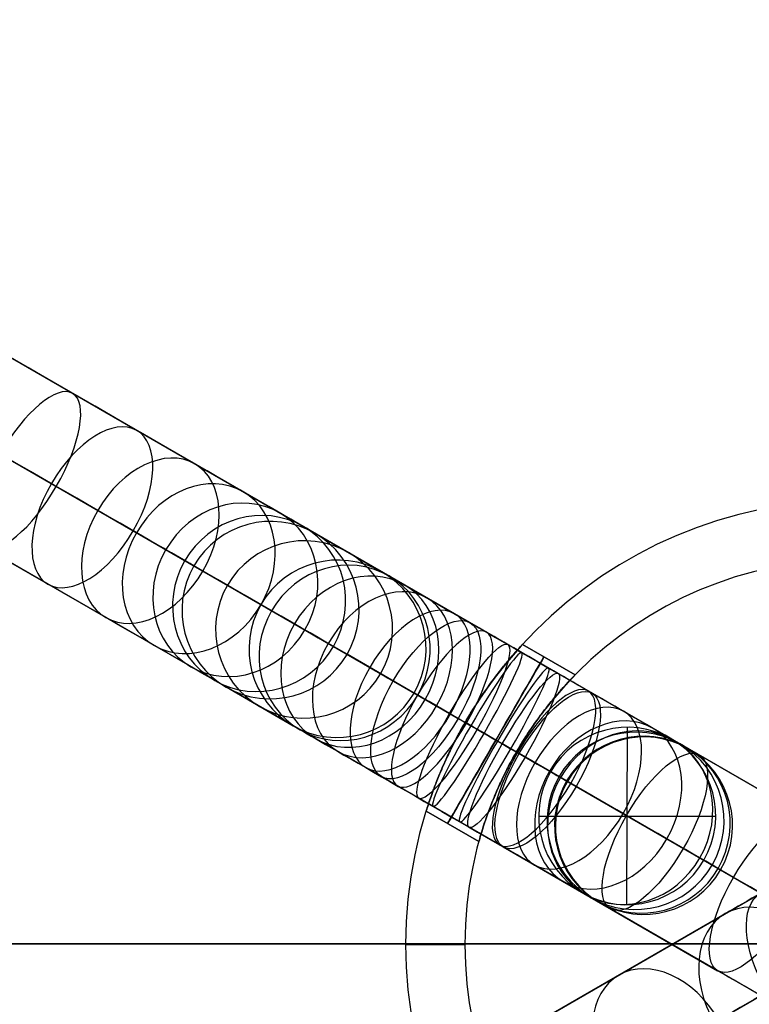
# Model space of a CAD drawing. Header units: millimetres. Extents: x -160 to 160, y -175 to 160.
# Tile 6 of 11: x -28 to -3, y -2 to 31. Entities that reach past the tile are written whole.
import ezdxf

# ---------------------------------------------------------------- set-up
doc = ezdxf.new("R2010")
doc.units = ezdxf.units.MM
doc.header["$MEASUREMENT"] = 0
doc.layers.add('Predefinito', color=7, linetype='Continuous')

msp = doc.modelspace()

# ---------------------------------------------------------------- linework, layer by layer
at = {"layer": 'Predefinito'}
for p, q in [((9.959, -2.286, 1423.463), (-139.936, 84.256, 1509.249)), ((-9.959, -2.286, 1457.215), (139.936, 84.256, 1543.002)), ((7.305, -4.218, 1420.775), (-142.59, 82.324, 1506.561)), ((-7.305, -4.218, 1454.527), (142.59, 82.324, 1540.314)), ((-140.282, 80.992, 1511.937), (9.612, -5.55, 1426.151)), ((140.282, 80.992, 1545.69), (-9.612, -5.55, 1459.903)), ((6.959, -7.482, 1423.463), (-142.936, 79.06, 1509.249)), ((-130.553, 78.839, 1531.778), (-12.821, 10.866, 1468.385)), ((-15.419, 8.902, 1465.666), (-133.151, 76.875, 1529.059)), ((-130.955, 75.607, 1534.497), (-13.223, 7.634, 1471.104)), ((-133.553, 73.643, 1531.778), (-15.821, 5.67, 1468.385)), ((-18.065, 13.894, 1372.294), (-15.801, 12.587, 1402.18)), ((-22.153, 12.79, 1372.556), (-19.889, 11.483, 1402.442)), ((-11.057, 10.136, 1407.75), (-11.057, 10.136, 1435.75)), ((-11.057, 10.136, 1467.75), (-9.276, 9.108, 1467.75)), ((-11.057, 10.136, 1407.75), (-9.276, 9.108, 1407.75)), ((-9.276, 9.108, 1435.75), (-11.057, 10.136, 1435.75)), ((-9.276, 9.108, 1421.75), (-11.057, 10.136, 1421.75)), ((-14.712, 8.494, 1401.919), (-16.977, 9.802, 1372.033)), ((-10.166, 9.622, 1435.75), (-10.166, 9.622, 1407.75)), ((-9.276, 9.108, 1435.75), (-9.276, 9.108, 1407.75)), ((-21.065, 8.698, 1372.294), (-18.801, 7.39, 1402.18)), ((-8.702, 8.488, 1407.232), (-1.461, 4.307, 1403.902)), ((-11.258, 6.5, 1471), (-12.99, 7.5, 1471)), ((-11.258, 6.5, 1439), (-12.99, 7.5, 1439)), ((-11.258, 6.5, 1404.5), (-12.99, 7.5, 1404.5)), ((-11.258, 6.5, 1464.5), (-12.99, 7.5, 1464.5)), ((-7.524, 1.341, 1481.949), (-7.505, 7.336, 1481.688)), ((-5.448, 6.61, 1474.349), (-6.014, 6.937, 1481.819)), ((-3.922, 2.264, 1401.115), (-11.163, 6.445, 1404.444)), ((-9.537, 5.506, 1474.087), (-10.103, 5.833, 1481.557)), ((-9.241, 5.335, 1410.019), (-2, 1.154, 1406.689)), ((-14.307, 4.507, 1435.75), (-14.307, 4.507, 1407.75)), ((-14.307, 4.507, 1435.75), (-12.526, 3.479, 1435.75)), ((-12.526, 3.479, 1407.75), (-14.307, 4.507, 1407.75)), ((-14.307, 4.507, 1467.75), (-12.526, 3.479, 1467.75)), ((-14.307, 4.507, 1421.75), (-12.526, 3.479, 1421.75)), ((-10.506, 4.338, 1481.592), (-4.523, 4.338, 1482.045)), ((-13.416, 3.993, 1435.75), (-13.416, 3.993, 1407.75)), ((-12.526, 3.479, 1407.75), (-12.526, 3.479, 1435.75)), ((-11.702, 3.292, 1407.232), (-4.461, -0.889, 1403.902)), ((-4.926, 2.844, 1482.08), (-4.36, 2.517, 1474.61)), ((-8.448, 1.414, 1474.349), (-9.014, 1.74, 1481.819)), ((-4.202, 1.038, 1439.064), (-11.392, -3.113, 1447.675)), ((-160, 0.02, -0.078), (160, 0.02, -0.078)), ((160, 0.02, -10.078), (-160, 0.02, -10.078)), ((-15, 0), (-15, 0, 1700)), ((-13, 0), (-15, 0)), ((-15, 0, 1700), (-13, 0, 1700)), ((-13, 0, 1700), (-13, 0)), ((-0.832, -0.48, 1441.147), (-8.022, -4.631, 1449.757))]:
    msp.add_line(p, q, dxfattribs=at)
for centre, radius, start, end in [((0, 0.02, -0.078), 160, 0, 180), ((0, 0.02, -10.078), 160, 0, 180), ((0, 0.02, -5.078), 160, 0, 180), ((0, 0), 15, 360, 180), ((0, 0, 1700), 15, 360, 180), ((0, 0, 850), 15, 360, 180), ((0, 0, 1700), 13, 360, 180), ((0, 0), 13, 360, 180), ((0, 0, 850), 13, 360, 180), ((0, 0.02, -0.078), 160, 180, 0), ((0, 0.02, -10.078), 160, 180, 0), ((0, 0.02, -5.078), 160, 180, 0), ((0, 0, 1700), 15, 180, 360), ((0, 0), 15, 180, 360), ((0, 0, 850), 15, 180, 360), ((0, 0), 13, 180, 360), ((0, 0, 1700), 13, 180, 360), ((0, 0, 850), 13, 180, 360)]:
    msp.add_arc(centre, radius, start, end, dxfattribs=at)
at = {"layer": 'Predefinito', "extrusion": (0.5, 0.866025, 2.17365e-14)}
msp.add_arc((37.535, 1373.602, 3), 15, 185.0001, 352.5, dxfattribs=at)
at = {"layer": 'Predefinito', "extrusion": (0.5, 0.866025, 3.62777e-15)}
msp.add_arc((37.535, 1373.602), 18, 185.0001, 352.5, dxfattribs=at)
at = {"layer": 'Predefinito', "extrusion": (0.5, 0.866025, -2.56692e-14)}
msp.add_arc((37.535, 1373.602), 12, 185.0001, 352.5, dxfattribs=at)
at = {"layer": 'Predefinito', "extrusion": (0.5, 0.866025, 1.22435e-14)}
msp.add_arc((37.535, 1373.602, -3), 15, 185.0001, 352.5, dxfattribs=at)
at = {"layer": 'Predefinito', "extrusion": (0.805962, -0.465323, 0.365923)}
for start, end in [(270, 90), (90, 270)]:
    msp.add_arc((0, 1277.071, 467.701), 3, start, end, dxfattribs=at)
at = {"layer": 'Predefinito', "extrusion": (0.732849, -0.423111, 0.532832)}
for start, end in [(270, 90), (90, 270)]:
    msp.add_arc((0, 1167.371, 700.136), 3, start, end, dxfattribs=at)
at = {"layer": 'Predefinito', "extrusion": (0.632083, -0.364933, 0.683589)}
for start, end in [(270, 90), (90, 270)]:
    msp.add_arc((0, 1013.205, 911.584), 3, start, end, dxfattribs=at)
at = {"layer": 'Predefinito', "extrusion": (0.508392, -0.29352, 0.809558)}
for start, end in [(270, 90), (90, 270)]:
    msp.add_arc((0, 821.746, 1089.975), 3, start, end, dxfattribs=at)
at = {"layer": 'Predefinito', "extrusion": (0.368938, -0.213006, 0.904717)}
for start, end in [(270, 90), (90, 270)]:
    msp.add_arc((0, 604.13, 1226.731), 3, start, end, dxfattribs=at)
at = {"layer": 'Predefinito', "extrusion": (0.22199, -0.128166, 0.966589)}
for start, end in [(270, 90), (90, 270)]:
    msp.add_arc((0, 373.379, 1318.087), 3, start, end, dxfattribs=at)
at = {"layer": 'Predefinito', "extrusion": (0.075481, -0.043579, 0.996194)}
for centre, start, end in [((0, 142.112, 1365.103), 270, 90), ((0, 142.112, 1380.103), 270, 90), ((0, 142.112, 1395.103), 270, 90), ((0, 142.112, 1365.103), 90, 270), ((0, 142.112, 1380.103), 90, 270), ((0, 142.112, 1395.103), 90, 270)]:
    msp.add_arc(centre, 3, start, end, dxfattribs=at)
at = {"layer": 'Predefinito', "extrusion": (0.269858, -0.155803, 0.950212)}
for start, end in [(270, 90), (90, 270)]:
    msp.add_arc((0, 456.067, 1327.508), 3, start, end, dxfattribs=at)
at = {"layer": 'Predefinito', "extrusion": (0.454796, -0.262577, 0.851008)}
for start, end in [(270, 90), (90, 270)]:
    msp.add_arc((0, 753.999, 1185.469), 3, start, end, dxfattribs=at)
at = {"layer": 'Predefinito', "extrusion": (0.5, 0.866025, 3.15101e-14)}
msp.add_arc((14, 1401.657, 3), 6, 5.0001, 111.7138, dxfattribs=at)
at = {"layer": 'Predefinito', "extrusion": (0.614517, -0.354791, 0.704622)}
for start, end in [(270, 90), (90, 270)]:
    msp.add_arc((0, 1010.456, 977.705), 3, start, end, dxfattribs=at)
at = {"layer": 'Predefinito', "extrusion": (0.5, 0.866025, 4.3539e-15)}
msp.add_arc((14, 1401.657), 9, 5.0001, 111.7138, dxfattribs=at)
at = {"layer": 'Predefinito', "extrusion": (0.737276, -0.425667, 0.524626)}
for start, end in [(270, 90), (90, 270)]:
    msp.add_arc((0, 1206.622, 723.427), 3, start, end, dxfattribs=at)
at = {"layer": 'Predefinito', "extrusion": (0.784886, -0.453154, -0.422618)}
for start, end in [(270, 90), (90, 270)]:
    msp.add_arc((0, 1323.821, -635.553), 3, start, end, dxfattribs=at)
at = {"layer": 'Predefinito', "extrusion": (0.821334, -0.474197, 0.317092)}
for start, end in [(270, 90), (90, 270)]:
    msp.add_arc((0, 1339.764, 431.177), 3, start, end, dxfattribs=at)
at = {"layer": 'Predefinito', "extrusion": (0.5, 0.866025, -1.03874e-13)}
msp.add_arc((14, 1473.823, 3), 6, 174.9759, 295, dxfattribs=at)
at = {"layer": 'Predefinito', "extrusion": (0.852178, -0.492005, -0.17811)}
for start, end in [(270, 90), (90, 270)]:
    msp.add_arc((0, 1441.764, -276.28), 3, start, end, dxfattribs=at)
at = {"layer": 'Predefinito', "extrusion": (0.866025, -0.5, 8.51229e-15)}
msp.add_arc((0, 1467.75, -13.806), 3.25, 360, 180.0072, dxfattribs=at)
at = {"layer": 'Predefinito', "extrusion": (0.866025, -0.5, -9.44868e-15)}
msp.add_arc((0, 1435.75, -13.806), 3.25, 0, 180, dxfattribs=at)
at = {"layer": 'Predefinito', "extrusion": (0.866025, -0.5, 1.06494e-14)}
msp.add_arc((0, 1407.75, -13.806), 3.25, 180, 0, dxfattribs=at)
at = {"layer": 'Predefinito', "extrusion": (0.866025, -0.5, -1.39324e-15)}
msp.add_arc((0, 1467.75, -13.794), 3.25, 180, 0, dxfattribs=at)
at = {"layer": 'Predefinito', "extrusion": (0.862776, -0.498124, 0.08654)}
for start, end in [(270, 90), (90, 270)]:
    msp.add_arc((0, 1403.61, 107.352), 3, start, end, dxfattribs=at)
at = {"layer": 'Predefinito', "extrusion": (0.862727, -0.498096, 0.087196)}
for start, end in [(270, 90), (90, 270)]:
    msp.add_arc((0, 1463.43, 114.564), 3, start, end, dxfattribs=at)
at = {"layer": 'Predefinito', "extrusion": (0.856383, -0.494433, -0.148807)}
for start, end in [(270, 90), (90, 270)]:
    msp.add_arc((0, 1389.968, -222.421), 3, start, end, dxfattribs=at)
at = {"layer": 'Predefinito', "extrusion": (0.5, 0.866025, 4.46133e-14)}
msp.add_arc((14, 1473.823), 9, 174.9839, 295, dxfattribs=at)
at = {"layer": 'Predefinito', "extrusion": (0.81243, -0.469057, 0.346329)}
for start, end in [(270, 90), (90, 270)]:
    msp.add_arc((0, 1381.462, 497.294), 3, start, end, dxfattribs=at)
at = {"layer": 'Predefinito', "extrusion": (0.804575, -0.464522, -0.36997)}
for centre, start, end in [((0, 1303.021, -531.578), 270, 90), ((0, 1303.021, -527.078), 270, 90), ((0, 1303.021, -531.578), 90, 270), ((0, 1303.021, -527.078), 90, 270)]:
    msp.add_arc(centre, 3, start, end, dxfattribs=at)
at = {"layer": 'Predefinito', "extrusion": (0.5, 0.866025, 1.66687e-13)}
msp.add_arc((14, 1401.657), 3, 5.0001, 111.7138, dxfattribs=at)
at = {"layer": 'Predefinito', "extrusion": (0.709406, -0.409576, 0.573576)}
for start, end in [(270, 90), (90, 270)]:
    msp.add_arc((0, 1209.315, 833.883), 3, start, end, dxfattribs=at)
at = {"layer": 'Predefinito', "extrusion": (0.559711, -0.323149, 0.763085)}
for start, end in [(270, 90), (90, 270)]:
    msp.add_arc((0, 957.212, 1115.606), 3, start, end, dxfattribs=at)
at = {"layer": 'Predefinito', "extrusion": (-0.075479, 0.043578, 0.996195)}
for centre, start, end in [((0, 120.505, 1476.936), 90, 270), ((0, 120.505, 1473.187), 90, 270), ((0, 120.505, 1469.438), 90, 270), ((0, 120.505, 1473.187), 270, 90), ((0, 120.505, 1476.936), 270, 90), ((0, 120.505, 1469.438), 270, 90)]:
    msp.add_arc(centre, 3, start, end, dxfattribs=at)
at = {"layer": 'Predefinito', "extrusion": (0.5, 0.866025, 6.75526e-15)}
msp.add_arc((14, 1401.657, -3), 6, 5.0001, 111.7138, dxfattribs=at)
at = {"layer": 'Predefinito', "extrusion": (0.5, 0.866025, -3.49101e-13)}
msp.add_arc((14, 1473.823), 3, 174.9517, 295, dxfattribs=at)
at = {"layer": 'Predefinito', "extrusion": (0.146518, -0.084592, 0.985584)}
for start, end in [(270, 90), (90, 270)]:
    msp.add_arc((0, 257.147, 1450.211), 3, start, end, dxfattribs=at)
at = {"layer": 'Predefinito', "extrusion": (0.366029, -0.211327, 0.906291)}
for start, end in [(270, 90), (90, 270)]:
    msp.add_arc((0, 629.605, 1329.798), 3, start, end, dxfattribs=at)
at = {"layer": 'Predefinito', "extrusion": (0.5, 0.866025, -1.18846e-13)}
msp.add_arc((14, 1473.823, -3), 6, 174.9759, 295, dxfattribs=at)
at = {"layer": 'Predefinito', "extrusion": (0.804576, -0.464522, -0.36997)}
for start, end in [(270, 90), (90, 270)]:
    msp.add_arc((0, 1303.021, -522.577), 3, start, end, dxfattribs=at)
at = {"layer": 'Predefinito', "extrusion": (-0.5, 0.866025, 6.18068e-13)}
msp.add_arc((-1.199, 1443.229, 3), 6, 248.2863, 316.0467, dxfattribs=at)
at = {"layer": 'Predefinito', "extrusion": (-0.5, 0.866025, 4.14134e-13)}
msp.add_arc((-1.199, 1443.229, 0), 9, 248.2863, 316.0467, dxfattribs=at)
at = {"layer": 'Predefinito', "extrusion": (0.5, 0.866025, -4.39987e-13)}
msp.add_arc((1.199, 1409.476), 9, 223.9533, 291.7137, dxfattribs=at)
at = {"layer": 'Predefinito', "extrusion": (0.753862, 0.435242, -0.492195)}
msp.add_arc((0, 1250.899, -709.306), 3, 270, 90, dxfattribs=at)
at = {"layer": 'Predefinito', "extrusion": (-0.601084, -0.347036, 0.719906)}
for centre, start, end in [((0, 996.568, 1038.156), 90, 270), ((0, 996.568, 1038.156), 270, 90), ((0, 996.568, 1044.137), 90, 270)]:
    msp.add_arc(centre, 3, start, end, dxfattribs=at)
at = {"layer": 'Predefinito', "extrusion": (0.5, 0.866025, -4.29084e-13)}
msp.add_arc((1.199, 1409.476, -3), 6, 223.9533, 291.7137, dxfattribs=at)
at = {"layer": 'Predefinito'}
for points, knots in [([(-11.057, 10.136, 1435.75), (-11.057, 10.136, 1436.023), (-11.08, 10.111, 1436.296), (-11.178, 10.003, 1436.842), (-11.251, 9.922, 1437.115), (-11.41, 9.737, 1437.524), (-11.471, 9.666, 1437.66), (-11.614, 9.494, 1437.933), (-11.696, 9.393, 1438.069), (-11.843, 9.206, 1438.273), (-11.896, 9.138, 1438.341), (-12.014, 8.982, 1438.477), (-12.078, 8.895, 1438.545), (-12.227, 8.69, 1438.681), (-12.31, 8.574, 1438.749), (-12.471, 8.336, 1438.849), (-12.53, 8.248, 1438.883), (-12.645, 8.069, 1438.932), (-12.687, 8.004, 1438.948), (-12.77, 7.87, 1438.972), (-12.801, 7.82, 1438.98), (-12.879, 7.69, 1438.994), (-12.926, 7.613, 1439.001), (-13.065, 7.37, 1439), (-13.105, 7.297, 1438.993), (-13.177, 7.167, 1438.979), (-13.204, 7.117, 1438.971), (-13.278, 6.98, 1438.947), (-13.313, 6.911, 1438.931), (-13.41, 6.723, 1438.882), (-13.456, 6.629, 1438.848), (-13.581, 6.371, 1438.747), (-13.64, 6.242, 1438.68), (-13.743, 6.011, 1438.544), (-13.786, 5.912, 1438.477), (-13.862, 5.732, 1438.341), (-13.895, 5.652, 1438.273), (-13.983, 5.432, 1438.069), (-14.029, 5.311, 1437.932), (-14.107, 5.101, 1437.66), (-14.138, 5.012, 1437.524), (-14.218, 4.783, 1437.115), (-14.252, 4.678, 1436.842), (-14.297, 4.54, 1436.296), (-14.307, 4.507, 1436.023), (-14.307, 4.507, 1435.75)], [-0.01018836, -0.01018836, -0.01018836, -0.01018836, -0.00891848, -0.00891848, -0.00764859, -0.00764859, -0.00701367, -0.00701367, -0.00637875, -0.00637875, -0.00606114, -0.00606114, -0.00574353, -0.00574353, -0.00542591, -0.00542591, -0.00526711, -0.00526711, -0.00518771, -0.00518771, -0.005148, -0.005148, -0.0051083, -0.0051083, -0.00506839, -0.00506839, -0.00502847, -0.00502847, -0.00494864, -0.00494864, -0.00478898, -0.00478898, -0.00446966, -0.00446966, -0.00415035, -0.00415035, -0.00383103, -0.00383103, -0.00319255, -0.00319255, -0.00255407, -0.00255407, -0.00127703, -0.00127703, 0, 0, 0, 0]), ([(-14.307, 4.507, 1407.75), (-14.307, 4.507, 1407.477), (-14.297, 4.54, 1407.204), (-14.252, 4.679, 1406.659), (-14.218, 4.783, 1406.386), (-14.138, 5.012, 1405.977), (-14.106, 5.101, 1405.84), (-14.029, 5.311, 1405.568), (-13.983, 5.432, 1405.432), (-13.895, 5.652, 1405.228), (-13.862, 5.733, 1405.16), (-13.786, 5.912, 1405.024), (-13.743, 6.011, 1404.956), (-13.64, 6.242, 1404.821), (-13.581, 6.371, 1404.753), (-13.456, 6.628, 1404.652), (-13.41, 6.723, 1404.619), (-13.314, 6.91, 1404.57), (-13.278, 6.979, 1404.553), (-13.205, 7.116, 1404.53), (-13.178, 7.165, 1404.522), (-13.107, 7.295, 1404.508), (-13.06, 7.38, 1404.5), (-12.925, 7.614, 1404.5), (-12.873, 7.7, 1404.508), (-12.796, 7.828, 1404.522), (-12.766, 7.876, 1404.53), (-12.684, 8.009, 1404.553), (-12.642, 8.074, 1404.569), (-12.528, 8.251, 1404.619), (-12.469, 8.339, 1404.652), (-12.308, 8.575, 1404.753), (-12.226, 8.691, 1404.82), (-12.078, 8.896, 1404.956), (-12.013, 8.983, 1405.024), (-11.896, 9.138, 1405.16), (-11.843, 9.206, 1405.228), (-11.696, 9.393, 1405.432), (-11.614, 9.494, 1405.568), (-11.471, 9.666, 1405.84), (-11.41, 9.738, 1405.977), (-11.251, 9.922, 1406.386), (-11.178, 10.003, 1406.659), (-11.08, 10.111, 1407.204), (-11.057, 10.136, 1407.477), (-11.057, 10.136, 1407.75)], [-0.01018836, -0.01018836, -0.01018836, -0.01018836, -0.00891747, -0.00891747, -0.00764657, -0.00764657, -0.00701116, -0.00701116, -0.00637576, -0.00637576, -0.00605819, -0.00605819, -0.00574063, -0.00574063, -0.00542306, -0.00542306, -0.00526428, -0.00526428, -0.00518489, -0.00518489, -0.00514519, -0.00514519, -0.0051055, -0.0051055, -0.00506563, -0.00506563, -0.00502576, -0.00502576, -0.00494603, -0.00494603, -0.00478656, -0.00478656, -0.00446762, -0.00446762, -0.00414868, -0.00414868, -0.00382974, -0.00382974, -0.00319146, -0.00319146, -0.00255319, -0.00255319, -0.00127659, -0.00127659, 0, 0, 0, 0]), ([(-14.307, 4.507, 1467.75), (-14.307, 4.507, 1467.477), (-14.297, 4.54, 1467.204), (-14.252, 4.678, 1466.659), (-14.218, 4.783, 1466.386), (-14.138, 5.012, 1465.977), (-14.107, 5.101, 1465.841), (-14.029, 5.311, 1465.568), (-13.983, 5.432, 1465.432), (-13.895, 5.652, 1465.228), (-13.862, 5.732, 1465.16), (-13.786, 5.912, 1465.024), (-13.743, 6.011, 1464.956), (-13.64, 6.243, 1464.82), (-13.581, 6.372, 1464.753), (-13.456, 6.63, 1464.652), (-13.409, 6.725, 1464.618), (-13.312, 6.913, 1464.569), (-13.276, 6.983, 1464.553), (-13.202, 7.12, 1464.529), (-13.174, 7.172, 1464.521), (-13.103, 7.302, 1464.507), (-13.056, 7.386, 1464.5), (-12.922, 7.618, 1464.5), (-12.871, 7.704, 1464.508), (-12.795, 7.829, 1464.522), (-12.765, 7.878, 1464.53), (-12.683, 8.01, 1464.553), (-12.641, 8.075, 1464.57), (-12.527, 8.252, 1464.619), (-12.468, 8.34, 1464.652), (-12.308, 8.576, 1464.753), (-12.226, 8.692, 1464.821), (-12.078, 8.897, 1464.956), (-12.013, 8.983, 1465.024), (-11.895, 9.138, 1465.16), (-11.842, 9.207, 1465.228), (-11.696, 9.393, 1465.432), (-11.614, 9.494, 1465.568), (-11.471, 9.666, 1465.84), (-11.41, 9.738, 1465.977), (-11.251, 9.922, 1466.386), (-11.178, 10.003, 1466.658), (-11.08, 10.111, 1467.204), (-11.057, 10.136, 1467.477), (-11.057, 10.136, 1467.75)], [-20.504709, -20.504709, -20.504709, -20.504709, -19.211625, -19.211625, -17.918542, -17.918542, -17.27182, -17.27182, -16.625097, -16.625097, -16.301224, -16.301224, -15.977351, -15.977351, -15.653477, -15.653477, -15.491541, -15.491541, -15.410572, -15.410572, -15.370088, -15.370088, -15.329604, -15.329604, -15.289963, -15.289963, -15.250322, -15.250322, -15.171039, -15.171039, -15.012474, -15.012474, -14.695345, -14.695345, -14.378215, -14.378215, -14.061085, -14.061085, -13.426395, -13.426395, -12.791705, -12.791705, -11.522873, -11.522873, -10.252624, -10.252624, -10.252624, -10.252624]), ([(-11.057, 10.136, 1467.75), (-11.057, 10.136, 1468.023), (-11.08, 10.111, 1468.296), (-11.178, 10.003, 1468.842), (-11.251, 9.922, 1469.115), (-11.41, 9.737, 1469.524), (-11.471, 9.666, 1469.66), (-11.614, 9.494, 1469.933), (-11.696, 9.393, 1470.069), (-11.843, 9.206, 1470.273), (-11.896, 9.138, 1470.341), (-12.014, 8.982, 1470.477), (-12.078, 8.895, 1470.545), (-12.227, 8.69, 1470.681), (-12.31, 8.574, 1470.749), (-12.471, 8.336, 1470.849), (-12.53, 8.248, 1470.883), (-12.645, 8.069, 1470.932), (-12.687, 8.003, 1470.948), (-12.77, 7.869, 1470.972), (-12.801, 7.82, 1470.98), (-12.879, 7.69, 1470.994), (-12.926, 7.612, 1471.001), (-13.065, 7.37, 1471), (-13.106, 7.297, 1470.993), (-13.177, 7.167, 1470.979), (-13.204, 7.117, 1470.971), (-13.278, 6.98, 1470.947), (-13.313, 6.911, 1470.931), (-13.41, 6.723, 1470.882), (-13.456, 6.628, 1470.848), (-13.581, 6.371, 1470.747), (-13.64, 6.242, 1470.68), (-13.744, 6.011, 1470.544), (-13.786, 5.912, 1470.477), (-13.862, 5.732, 1470.341), (-13.895, 5.652, 1470.273), (-13.983, 5.432, 1470.068), (-14.029, 5.311, 1469.932), (-14.107, 5.101, 1469.66), (-14.138, 5.012, 1469.523), (-14.218, 4.783, 1469.114), (-14.252, 4.678, 1468.842), (-14.297, 4.54, 1468.296), (-14.307, 4.507, 1468.023), (-14.307, 4.507, 1467.75)], [-10.252624, -10.252624, -10.252624, -10.252624, -8.974265, -8.974265, -7.6959, -7.6959, -7.056743, -7.056743, -6.417586, -6.417586, -6.097857, -6.097857, -5.778129, -5.778129, -5.4584, -5.4584, -5.298535, -5.298535, -5.218603, -5.218603, -5.178637, -5.178637, -5.138671, -5.138671, -5.098519, -5.098519, -5.058366, -5.058366, -4.978062, -4.978062, -4.817452, -4.817452, -4.496233, -4.496233, -4.175014, -4.175014, -3.853794, -3.853794, -3.211522, -3.211522, -2.569249, -2.569249, -1.284621, -1.284621, 0, 0, 0, 0]), ([(-9.276, 9.108, 1407.75), (-9.276, 9.108, 1407.477), (-9.301, 9.083, 1407.203), (-9.403, 8.978, 1406.657), (-9.479, 8.898, 1406.384), (-9.645, 8.717, 1405.974), (-9.708, 8.646, 1405.837), (-9.858, 8.476, 1405.564), (-9.943, 8.377, 1405.428), (-10.094, 8.192, 1405.223), (-10.149, 8.124, 1405.155), (-10.271, 7.969, 1405.019), (-10.338, 7.883, 1404.951), (-10.492, 7.678, 1404.815), (-10.577, 7.561, 1404.748), (-10.741, 7.323, 1404.647), (-10.802, 7.235, 1404.614), (-10.919, 7.055, 1404.565), (-10.962, 6.989, 1404.549), (-11.075, 6.809, 1404.518), (-11.157, 6.676, 1404.499), (-11.373, 6.302, 1404.501), (-11.441, 6.173, 1404.52), (-11.538, 5.991, 1404.55), (-11.574, 5.921, 1404.567), (-11.669, 5.732, 1404.615), (-11.715, 5.636, 1404.649), (-11.838, 5.376, 1404.749), (-11.896, 5.245, 1404.816), (-11.996, 5.011, 1404.952), (-12.037, 4.91, 1405.019), (-12.11, 4.728, 1405.155), (-12.142, 4.646, 1405.223), (-12.226, 4.423, 1405.427), (-12.269, 4.299, 1405.564), (-12.342, 4.085, 1405.837), (-12.371, 3.995, 1405.973), (-12.445, 3.761, 1406.383), (-12.476, 3.654, 1406.656), (-12.517, 3.513, 1407.203), (-12.526, 3.479, 1407.477), (-12.526, 3.479, 1407.75)], [0, 0, 0, 0, 0.00127092, 0.00127092, 0.00254161, 0.00254161, 0.00317718, 0.00317718, 0.00381275, 0.00381275, 0.00413114, 0.00413114, 0.00444952, 0.00444952, 0.00476791, 0.00476791, 0.0049271, 0.0049271, 0.00500669, 0.00500669, 0.00508629, 0.00508629, 0.00516613, 0.00516613, 0.00524597, 0.00524597, 0.00540565, 0.00540565, 0.00572501, 0.00572501, 0.00604437, 0.00604437, 0.00636373, 0.00636373, 0.00700286, 0.00700286, 0.007642, 0.007642, 0.00891963, 0.00891963, 0.01019838, 0.01019838, 0.01019838, 0.01019838]), ([(-12.526, 3.479, 1435.75), (-12.526, 3.479, 1436.024), (-12.517, 3.513, 1436.297), (-12.476, 3.654, 1436.844), (-12.445, 3.761, 1437.117), (-12.371, 3.995, 1437.527), (-12.342, 4.085, 1437.664), (-12.269, 4.299, 1437.936), (-12.226, 4.422, 1438.073), (-12.142, 4.646, 1438.277), (-12.11, 4.727, 1438.345), (-12.038, 4.91, 1438.481), (-11.996, 5.011, 1438.549), (-11.896, 5.245, 1438.684), (-11.838, 5.376, 1438.752), (-11.715, 5.637, 1438.852), (-11.669, 5.732, 1438.885), (-11.573, 5.922, 1438.934), (-11.538, 5.991, 1438.95), (-11.465, 6.129, 1438.973), (-11.438, 6.178, 1438.981), (-11.368, 6.307, 1438.994), (-11.32, 6.392, 1439), (-11.203, 6.596, 1439), (-11.151, 6.683, 1438.994), (-11.073, 6.811, 1438.981), (-11.043, 6.86, 1438.974), (-10.96, 6.993, 1438.951), (-10.917, 7.059, 1438.935), (-10.8, 7.238, 1438.886), (-10.74, 7.326, 1438.853), (-10.576, 7.563, 1438.752), (-10.491, 7.679, 1438.685), (-10.338, 7.883, 1438.549), (-10.271, 7.969, 1438.482), (-10.15, 8.124, 1438.346), (-10.095, 8.192, 1438.278), (-9.943, 8.376, 1438.073), (-9.858, 8.475, 1437.937), (-9.709, 8.646, 1437.664), (-9.645, 8.716, 1437.528), (-9.48, 8.897, 1437.118), (-9.403, 8.978, 1436.844), (-9.301, 9.083, 1436.297), (-9.276, 9.108, 1436.024), (-9.276, 9.108, 1435.75)], [0, 0, 0, 0, 0.00127752, 0.00127752, 0.00255633, 0.00255633, 0.00319537, 0.00319537, 0.00383442, 0.00383442, 0.00415402, 0.00415402, 0.00447361, 0.00447361, 0.00479321, 0.00479321, 0.00495301, 0.00495301, 0.00503291, 0.00503291, 0.00507286, 0.00507286, 0.00511281, 0.00511281, 0.00515253, 0.00515253, 0.00519225, 0.00519225, 0.0052717, 0.0052717, 0.00543059, 0.00543059, 0.00574838, 0.00574838, 0.00606617, 0.00606617, 0.00638396, 0.00638396, 0.00701917, 0.00701917, 0.00765438, 0.00765438, 0.00892654, 0.00892654, 0.01019838, 0.01019838, 0.01019838, 0.01019838]), ([(-12.526, 3.479, 1467.75), (-12.526, 3.479, 1468.023), (-12.517, 3.513, 1468.297), (-12.476, 3.654, 1468.844), (-12.445, 3.761, 1469.117), (-12.371, 3.995, 1469.527), (-12.342, 4.085, 1469.664), (-12.269, 4.299, 1469.937), (-12.226, 4.422, 1470.073), (-12.142, 4.646, 1470.277), (-12.11, 4.728, 1470.345), (-12.037, 4.911, 1470.481), (-11.996, 5.011, 1470.549), (-11.895, 5.246, 1470.685), (-11.838, 5.376, 1470.752), (-11.714, 5.638, 1470.852), (-11.668, 5.734, 1470.885), (-11.572, 5.924, 1470.934), (-11.536, 5.994, 1470.95), (-11.463, 6.132, 1470.973), (-11.436, 6.182, 1470.981), (-11.365, 6.312, 1470.994), (-11.323, 6.388, 1471), (-11.203, 6.597, 1471.001), (-11.156, 6.675, 1470.995), (-11.077, 6.805, 1470.982), (-11.047, 6.854, 1470.974), (-10.962, 6.989, 1470.951), (-10.919, 7.055, 1470.935), (-10.802, 7.235, 1470.887), (-10.741, 7.323, 1470.853), (-10.576, 7.562, 1470.753), (-10.492, 7.677, 1470.685), (-10.339, 7.882, 1470.55), (-10.272, 7.968, 1470.482), (-10.15, 8.123, 1470.346), (-10.095, 8.191, 1470.278), (-9.943, 8.376, 1470.074), (-9.858, 8.475, 1469.937), (-9.709, 8.646, 1469.664), (-9.646, 8.716, 1469.528), (-9.48, 8.897, 1469.118), (-9.403, 8.978, 1468.844), (-9.301, 9.083, 1468.297), (-9.276, 9.108, 1468.024), (-9.276, 9.108, 1467.75)], [0, 0, 0, 0, 1.283871, 1.283871, 2.56775, 2.56775, 3.209633, 3.209633, 3.851517, 3.851517, 4.172445, 4.172445, 4.493374, 4.493374, 4.814302, 4.814302, 4.974767, 4.974767, 5.054999, 5.054999, 5.095115, 5.095115, 5.135231, 5.135231, 5.175293, 5.175293, 5.215355, 5.215355, 5.295479, 5.295479, 5.455727, 5.455727, 5.776222, 5.776222, 6.096718, 6.096718, 6.417213, 6.417213, 7.058115, 7.058115, 7.699017, 7.699017, 8.980924, 8.980924, 10.262823, 10.262823, 10.262823, 10.262823]), ([(-9.276, 9.108, 1467.75), (-9.276, 9.108, 1467.477), (-9.301, 9.083, 1467.203), (-9.403, 8.978, 1466.656), (-9.48, 8.897, 1466.383), (-9.645, 8.716, 1465.973), (-9.709, 8.646, 1465.837), (-9.858, 8.476, 1465.564), (-9.943, 8.376, 1465.427), (-10.095, 8.191, 1465.223), (-10.15, 8.123, 1465.155), (-10.272, 7.969, 1465.019), (-10.338, 7.883, 1464.951), (-10.491, 7.679, 1464.816), (-10.575, 7.564, 1464.749), (-10.74, 7.326, 1464.648), (-10.8, 7.238, 1464.615), (-10.917, 7.059, 1464.566), (-10.959, 6.994, 1464.55), (-11.042, 6.861, 1464.527), (-11.073, 6.811, 1464.52), (-11.15, 6.685, 1464.506), (-11.2, 6.601, 1464.5), (-11.317, 6.399, 1464.5), (-11.364, 6.315, 1464.506), (-11.435, 6.185, 1464.52), (-11.462, 6.133, 1464.527), (-11.536, 5.995, 1464.55), (-11.571, 5.925, 1464.566), (-11.668, 5.734, 1464.615), (-11.714, 5.638, 1464.648), (-11.837, 5.377, 1464.748), (-11.895, 5.246, 1464.816), (-11.996, 5.012, 1464.951), (-12.037, 4.911, 1465.019), (-12.11, 4.729, 1465.155), (-12.141, 4.647, 1465.223), (-12.226, 4.423, 1465.427), (-12.269, 4.3, 1465.563), (-12.342, 4.086, 1465.836), (-12.371, 3.995, 1465.973), (-12.445, 3.761, 1466.383), (-12.476, 3.654, 1466.656), (-12.517, 3.513, 1467.203), (-12.526, 3.479, 1467.476), (-12.526, 3.479, 1467.75)], [10.262823, 10.262823, 10.262823, 10.262823, 11.547086, 11.547086, 12.831359, 12.831359, 13.473443, 13.473443, 14.115528, 14.115528, 14.436239, 14.436239, 14.75695, 14.75695, 15.077661, 15.077661, 15.238016, 15.238016, 15.318194, 15.318194, 15.358283, 15.358283, 15.398372, 15.398372, 15.438424, 15.438424, 15.478476, 15.478476, 15.558581, 15.558581, 15.71879, 15.71879, 16.039208, 16.039208, 16.359626, 16.359626, 16.680044, 16.680044, 17.321053, 17.321053, 17.962061, 17.962061, 19.244191, 19.244191, 20.526311, 20.526311, 20.526311, 20.526311])]:
    msp.add_open_spline(points, degree=3, knots=knots, dxfattribs=at)

doc.saveas('drawing.dxf')
